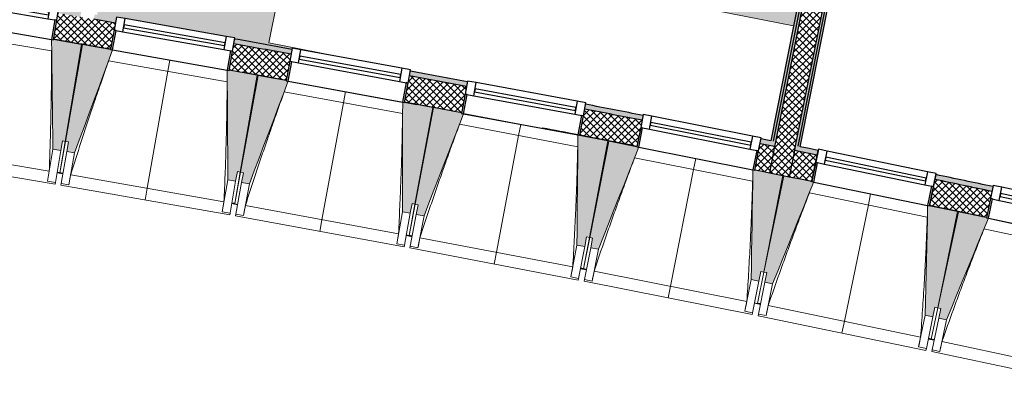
# Model space of a CAD drawing. Header units: millimetres. Extents: x 1909 to 78032, y -36590 to 14615.
# Tile 23 of 68: x 40028 to 45023, y -32771 to -30907. Entities that reach past the tile are written whole.
import ezdxf

# ---------------------------------------------------------------- set-up
doc = ezdxf.new("R2010")
doc.units = ezdxf.units.MM
for name, color, linetype, lineweight in [('A-FLOR', 7, 'Continuous', 25), ('A-GENM', 7, 'Continuous', 18), ('A-GLAZ', 7, 'Continuous', 25), ('A-WALL', 7, 'Continuous', 25), ('A-WALL-PATT', 7, 'Continuous', 25), ('I-WALL', 7, 'Continuous', 25), ('M-AREA-PATT', 7, 'Continuous', 18), ('Q-CASE', 7, 'Continuous', 18), ('S-BEAM', 7, 'Continuous', 18)]:
    doc.layers.add(name, color=color, linetype=linetype, lineweight=lineweight)
pattern_1 = [(45, (0, 0), (-17.67767, 17.67767), []), (135, (0, 0), (-17.67767, -17.67767), [])]

# ---------------------------------------------------------------- blocks, each defined once
blk = doc.blocks.new('XXX_VIDE FENETRE - 590-389517-2021_015_1111_DCE_1_50_N0 FINI_SSI_ZDA_ZDM')
at = {"layer": 'A-GLAZ'}
for p, q in [((-305.1, 0), (-305.1, -100)), ((-295.1, 0), (-305.1, 0)), ((295.1, 0), (-295.1, 0)), ((-295.1, -100), (-295.1, 0)), ((305.1, 0), (295.1, 0)), ((295.1, 0), (295.1, -100)), ((305.1, -100), (305.1, 0)), ((-305.1, -100), (-295.1, -100)), ((-260.1, -100), (-305.1, -100)), ((-305.1, -100), (-305.1, -167.5)), ((-260.1, -167.5), (-260.1, -100)), ((260.1, -100), (-260.1, -100)), ((260.1, -100), (260.1, -167.5)), ((305.1, -100), (260.1, -100)), ((295.1, -100), (305.1, -100)), ((305.1, -167.5), (305.1, -100)), ((-305.1, -167.5), (-260.1, -167.5)), ((-260.1, -167.5), (260.1, -167.5)), ((260.1, -167.5), (305.1, -167.5))]:
    blk.add_line(p, q, dxfattribs=at)
at = {"layer": 'A-GLAZ', "color": 173, "true_color": 0x5c63b1}
for p, q in [((260.1, -120), (-260.1, -120)), ((-260.1, -120), (-260.1, -135)), ((-260.1, -135), (260.1, -135)), ((260.1, -135), (260.1, -120))]:
    blk.add_line(p, q, dxfattribs=at)
blk = doc.blocks.new('72_SOUS EVIER - Type A-516873-2021_015_1111_DCE_1_50_N0 FINI_SSI_ZDA_ZDM')
at = {"layer": 'Q-CASE', "color": 8, "true_color": 0x808080}
for p, q in [((475.8, 0), (612.7, 0)), ((914.6, 0), (1344.7, 0)), ((1344.7, 0), (1344.7, -600)), ((-1249.5, -600), (1344.7, -600))]:
    blk.add_line(p, q, dxfattribs=at)
blk = doc.blocks.new('B02_ARC_rvt-1-2021_015_1111_DCE_1_50_N0 FINI_SSI_ZDA_ZDM')
at = {"layer": 'A-WALL-PATT', "lineweight": 18}
h = blk.add_hatch(dxfattribs=at)
h.set_pattern_fill('FP_1', color=256, style=0, pattern_type=2)
h.set_pattern_definition(pattern_1)
h.paths.add_polyline_path([(3545.1, -31703.3), (4393, -27417.1), (4292.8, -27397.8), (3445.1, -31683.1), (3495.1, -31693.2)])
at = {"layer": 'A-WALL-PATT', "lineweight": 5, "true_color": 0xdadada}
for points in [[(3463.9, -31523.7), (4278.1, -27407.6), (4265.9, -27405.2), (3451.6, -31521.2), (3457.8, -31522.5)], [(3476.1, -31526.2), (4290.4, -27410), (4278.1, -27407.6), (3463.9, -31523.7), (3470, -31524.9)], [(3588.4, -31548.8), (4405.2, -27419.6), (4393, -27417.1), (3576.1, -31546.3), (3582.3, -31547.6)]]:
    blk.add_hatch(color=254, dxfattribs=at).paths.add_polyline_path(points)
at = {"layer": 'A-WALL-PATT', "true_color": 0xdadada}
blk.add_hatch(color=254, dxfattribs=at).paths.add_polyline_path([(3600.6, -31551.3), (4417.5, -27422), (4405.2, -27419.6), (3588.4, -31548.8), (3594.5, -31550.1)])
at = {"layer": 'A-WALL-PATT', "lineweight": 5, "true_color": 0xdadada}
h = blk.add_hatch(color=254, dxfattribs=at)
h.paths.add_polyline_path([(7067.4, -32330), (7073.1, -32305.6), (6944.2, -32275.8), (6938.6, -32300.2), (7008.6, -32316.3)])
h.paths.add_polyline_path([(6343.7, -32164.3), (6349.3, -32139.9), (6060.8, -32075.1), (6055.4, -32099.5), (6335.6, -32162.5)])
h.paths.add_polyline_path([(5459.5, -31967.9), (5464.9, -31943.5), (5175.9, -31880.8), (5170.7, -31905.2), (5451.7, -31966.2)])
h.paths.add_polyline_path([(4573.9, -31777.9), (4579.2, -31753.5), (4289.7, -31692.8), (4284.7, -31717.3), (4566.3, -31776.3)])
h.paths.add_polyline_path([(3687, -31594.3), (3692, -31569.8), (3576.1, -31546.3), (3571.3, -31570.9), (3659.8, -31588.8)])
h.paths.add_polyline_path([(3471.3, -31550.7), (3476.1, -31526.2), (3402.2, -31511.3), (3397.3, -31535.8), (3470, -31550.4)])
h.paths.add_polyline_path([(2798.8, -31417.1), (2803.6, -31392.6), (2512.2, -31335.9), (2507.7, -31360.5), (2791.6, -31415.7)])
h.paths.add_polyline_path([(1908.3, -31246.1), (1912.8, -31221.5), (1623.3, -31167.3), (1618.8, -31191.9), (1901.3, -31244.8)])
h.paths.add_polyline_path([(1018.6, -31081.8), (1023.1, -31057.3), (732.1, -31005), (727.7, -31029.6), (1012, -31080.6)])
h.paths.add_polyline_path([(126.8, -30923.8), (131.1, -30899.2), (22.2, -30880.4), (18, -30905), (123, -30923.2)])
h.paths.add_polyline_path([(-51, -30893.1), (-46.8, -30868.5), (-160.3, -30849), (-164.5, -30873.7), (-52.9, -30892.8)])
h.paths.add_polyline_path([(-766.2, -30772.2), (-762, -30747.6), (-1053.8, -30699.5), (-1057.8, -30724.2), (-772.3, -30771.2)])
h.paths.add_polyline_path([(-1660.2, -30627.1), (-1656.2, -30602.4), (-1948.4, -30556.4), (-1952.2, -30581.1), (-1666.1, -30626.1)])
h.paths.add_polyline_path([(-2555.3, -30488.3), (-2551.5, -30463.6), (-2843.9, -30419.7), (-2847.5, -30444.4), (-2560.9, -30487.5)])
h.paths.add_polyline_path([(-3451.3, -30356), (-3447.7, -30331.3), (-3740.4, -30289.5), (-3743.9, -30314.3), (-3456.6, -30355.3)])
h.paths.add_polyline_path([(-4348.3, -30230.2), (-4344.8, -30205.4), (-4454.3, -30190.5), (-4457.6, -30215.3), (-4353.3, -30229.5)])
h.paths.add_polyline_path([(-4527, -30205.9), (-4523.7, -30181.1), (-4637.9, -30165.7), (-4641.1, -30190.5), (-4529.9, -30205.5)])
h.paths.add_polyline_path([(-5246.1, -30110.8), (-5242.8, -30086), (-5536.1, -30048.4), (-5539.2, -30073.2), (-5250.9, -30110.2)])
h.paths.add_polyline_path([(-6144.8, -29997.9), (-6141.7, -29973.1), (-6435.3, -29937.6), (-6438.2, -29962.4), (-6149.3, -29997.3)])
h.paths.add_polyline_path([(-7044.2, -29891.4), (-7041.3, -29866.6), (-7335.1, -29833.2), (-7337.9, -29858.1), (-7048.5, -29890.9)])
h.paths.add_polyline_path([(-7944.4, -29791.4), (-7941.7, -29766.6), (-8235.8, -29735.4), (-8238.3, -29760.2), (-7948.4, -29791)])
h.paths.add_polyline_path([(-8845.3, -29697.9), (-8842.8, -29673.1), (-8952.7, -29662.1), (-8955.2, -29687), (-8849.1, -29697.6)])
h.paths.add_polyline_path([(-9024.8, -29680.1), (-9022.4, -29655.2), (-9137, -29643.9), (-9139.4, -29668.8), (-9028.6, -29679.7)])
h.paths.add_polyline_path([(-9746.9, -29610.9), (-9744.5, -29586), (-10039, -29559), (-10041.2, -29583.9), (-9750.3, -29610.6)])
h.paths.add_polyline_path([(-10649, -29530.4), (-10646.8, -29505.5), (-10941.5, -29480.6), (-10943.5, -29505.5), (-10652.2, -29530.1)])
h.paths.add_polyline_path([(-11551.7, -29456.3), (-11549.7, -29431.4), (-11844.5, -29408.7), (-11846.4, -29433.6), (-11554.7, -29456.1)])
h.paths.add_polyline_path([(-12454.9, -29388.8), (-12453.1, -29363.9), (-12748.1, -29343.2), (-12749.7, -29368.2), (-12457.6, -29388.6)])
h.paths.add_polyline_path([(-13358.6, -29327.8), (-13356.9, -29302.8), (-13378.9, -29301.4), (-13380.5, -29326.4), (-13361, -29327.6)])
at = {"layer": 'A-WALL-PATT', "lineweight": 18}
h = blk.add_hatch(dxfattribs=at)
h.set_pattern_fill('FP_1', color=256, style=0, pattern_type=2)
h.set_pattern_definition(pattern_1)
h.paths.add_polyline_path([(7036.9, -32461.5), (7067.4, -32330), (6938.6, -32300.2), (6908.5, -32431.8), (7003, -32453.6)])
h.paths.add_polyline_path([(6313.7, -32295.9), (6343.7, -32164.3), (6055.4, -32099.5), (6026.3, -32231.3), (6313.3, -32295.8)])
h.paths.add_polyline_path([(5430.4, -32099.8), (5459.5, -31967.9), (5170.7, -31905.2), (5142.5, -32037.3), (5430.1, -32099.7)])
h.paths.add_polyline_path([(4545.8, -31910), (4573.9, -31777.9), (4284.7, -31717.3), (4257.5, -31849.6), (4545.4, -31909.9)])
h.paths.add_polyline_path([(3659.8, -31726.6), (3687, -31594.3), (3571.3, -31570.9), (3545.1, -31703.3), (3629.1, -31720.3)])
h.paths.add_polyline_path([(3445.1, -31683.1), (3471.3, -31550.7), (3397.3, -31535.8), (3371.1, -31668.2), (3434.3, -31680.9)])
h.paths.add_polyline_path([(2772.5, -31549.5), (2798.8, -31417.1), (2507.7, -31360.5), (2483.4, -31493.3), (2772.2, -31549.5)])
h.paths.add_polyline_path([(1884, -31378.9), (1908.3, -31246.1), (1618.8, -31191.9), (1594.4, -31324.7), (1883.3, -31378.7)])
h.paths.add_polyline_path([(994.2, -31214.6), (1018.6, -31081.8), (727.7, -31029.6), (704.3, -31162.5), (993.9, -31214.6)])
h.paths.add_polyline_path([(103.4, -31056.8), (126.8, -30923.8), (-164.5, -30873.7), (-186.9, -31006.8), (103, -31056.7)])
h.paths.add_polyline_path([(-788.7, -30905.3), (-766.2, -30772.2), (-1057.8, -30724.2), (-1079.3, -30857.4), (-789, -30905.3)])
h.paths.add_polyline_path([(-1681.7, -30760.3), (-1660.2, -30627.1), (-1952.2, -30581.1), (-1972.7, -30714.5), (-1682, -30760.3)])
h.paths.add_polyline_path([(-2575.8, -30621.8), (-2555.3, -30488.3), (-2847.5, -30444.4), (-2867.1, -30578), (-2576.1, -30621.7)])
h.paths.add_polyline_path([(-3470.9, -30489.6), (-3451.3, -30356), (-3743.9, -30314.3), (-3762.5, -30448), (-3471.1, -30489.6)])
h.paths.add_polyline_path([(-4366.9, -30363.9), (-4348.3, -30230.2), (-4641.1, -30190.5), (-4658.8, -30324.4), (-4367.1, -30363.9)])
h.paths.add_polyline_path([(-5263.7, -30244.6), (-5246.1, -30110.8), (-5539.2, -30073.2), (-5555.9, -30207.2), (-5264, -30244.6)])
h.paths.add_polyline_path([(-6161.5, -30131.8), (-6144.8, -29997.9), (-6438.2, -29962.4), (-6453.9, -30096.5), (-6161.7, -30131.8)])
h.paths.add_polyline_path([(-7060, -30025.5), (-7044.2, -29891.4), (-7337.9, -29858.1), (-7352.6, -29992.3), (-7060.2, -30025.5)])
h.paths.add_polyline_path([(-7959.2, -29925.6), (-7944.4, -29791.4), (-8238.3, -29760.2), (-8252, -29894.5), (-7959.4, -29925.6)])
h.paths.add_polyline_path([(-8859.1, -29832.2), (-8845.3, -29697.9), (-9139.4, -29668.8), (-9152.3, -29803.2), (-8859.3, -29832.2)])
h.paths.add_polyline_path([(-9759.7, -29745.3), (-9746.9, -29610.9), (-10041.2, -29583.9), (-10053, -29718.4), (-9759.8, -29745.3)])
h.paths.add_polyline_path([(-10660.9, -29664.9), (-10649, -29530.4), (-10943.5, -29505.5), (-10954.4, -29640.1), (-10661, -29664.9)])
h.paths.add_polyline_path([(-11562.6, -29590.9), (-11551.7, -29456.3), (-11846.4, -29433.6), (-11856.3, -29568.2), (-11562.7, -29590.9)])
h.paths.add_polyline_path([(-12464.9, -29523.4), (-12455, -29388.8), (-12749.7, -29368.2), (-12758.7, -29502.9), (-12465, -29523.4)])
h.paths.add_polyline_path([(-13367.6, -29462.5), (-13358.6, -29327.8), (-13405.4, -29324.8), (-13413.8, -29459.5), (-13367.7, -29462.5)])
at = {"layer": 'A-FLOR'}
for p, q in [((-44.3, -31031.3), (-39.2, -31032.1)), ((-4.1, -31038.2), (103.4, -31056.8)), ((847, -31188.1), (851.6, -31188.9)), ((1594.3, -31324.7), (1656.5, -31336.3)), ((1736.9, -31351.3), (1741.6, -31352.1)), ((2655.7, -31526.7), (2772.5, -31549.5)), ((3513.1, -31696.8), (3517.8, -31697.8)), ((3655, -31725.6), (3659.8, -31726.6)), ((4399.3, -31879.2), (4404, -31880.2))]:
    blk.add_line(p, q, dxfattribs=at)
blk.add_arc((-21392, -154971), 125764.8, 78.97876, 79.144958, dxfattribs=at)
at = {"layer": 'A-WALL'}
for p, q in [((4278.1, -27407.6), (3463.9, -31523.7)), ((4290.4, -27410), (3476.1, -31526.2)), ((4393, -27417.1), (3576.1, -31546.3)), ((4405.2, -27419.6), (3588.4, -31548.8)), ((126.8, -30923.8), (18, -30905)), ((3471.3, -31550.7), (3397.3, -31535.8)), ((3471.3, -31550.7), (3445.1, -31683.1)), ((3476.1, -31526.2), (3471.3, -31550.7)), ((3576.1, -31546.3), (3571.3, -31570.9)), ((3693.2, -31564.1), (3679.6, -31630.2)), ((3737.3, -31573.2), (3693.2, -31564.1)), ((3571.3, -31570.9), (3545.1, -31703.3)), ((3687, -31594.3), (3571.3, -31570.9)), ((3723.7, -31639.3), (3737.3, -31573.2)), ((3730.7, -31605), (3727.7, -31619.7)), ((4240.3, -31709.9), (3730.7, -31605)), ((4246.8, -31678.1), (3737.3, -31573.2)), ((3679.6, -31630.2), (3659.5, -31728.2)), ((3669.2, -31730.2), (3689.4, -31632.2)), ((3679.6, -31630.2), (3723.7, -31639.3)), ((3689.4, -31632.2), (3679.6, -31630.2)), ((3723.7, -31639.3), (4233.2, -31744.2)), ((3727.7, -31619.7), (4237.2, -31724.6)), ((4246.8, -31678.1), (4233.2, -31744.2)), ((4237.2, -31724.6), (4240.3, -31709.9)), ((4290.9, -31687.1), (4246.8, -31678.1)), ((4277.3, -31753.2), (4290.9, -31687.1)), ((3659.5, -31728.2), (3669.2, -31730.2)), ((3669.2, -31730.2), (4247.3, -31849.2)), ((4233.2, -31744.2), (4277.3, -31753.2)), ((4267.5, -31751.2), (4247.3, -31849.2)), ((4257.1, -31851.2), (4277.3, -31753.2)), ((4277.3, -31753.2), (4267.5, -31751.2)), ((4247.3, -31849.2), (4257.1, -31851.2))]:
    blk.add_line(p, q, dxfattribs=at)
for start, end in [(79.746518, 79.881015), (79.334775, 79.468821), (78.922131, 79.057072), (78.097745, 78.232242)]:
    blk.add_arc((-21392, -154971), 125899.8, start, end, dxfattribs=at)
at = {"layer": 'I-WALL'}
for p, q in [((4265.9, -27405.2), (3451.6, -31521.2)), ((3600.6, -31551.3), (4417.5, -27422)), ((2483.4, -31493.3), (2435.8, -31484.1)), ((3659.8, -31726.6), (3692, -31569.8)), ((4289.7, -31692.8), (4257.5, -31849.6))]:
    blk.add_line(p, q, dxfattribs=at)
at = {"layer": 'I-WALL', "flags": 128}
for points in [[(3451.6, -31521.2), (3426.9, -31516.2), (3402.2, -31511.3)], [(3692, -31569.8), (3646.3, -31560.6), (3600.6, -31551.3)], [(3371.1, -31668.2), (3408.1, -31675.7), (3445.1, -31683.1)], [(3445.1, -31683.1), (3495.1, -31693.2), (3545.1, -31703.3)], [(3545.1, -31703.3), (3602.4, -31714.9), (3659.8, -31726.6)]]:
    blk.add_lwpolyline(points, dxfattribs=at)
at = {"layer": 'I-WALL'}
for radius, start, end in [(125764.8, 80.158866, 80.293065), (125924.8, 79.746489, 79.881041), (125764.8, 79.746672, 79.880871), (125924.8, 79.334828, 79.468848), (125764.8, 79.334487, 79.468677), (125924.8, 78.922103, 79.05718), (125764.8, 78.922284, 79.056485), (125924.8, 78.097717, 78.232269), (125764.8, 78.097897, 78.232096)]:
    blk.add_arc((-21392, -154971), radius, start, end, dxfattribs=at)
at = {"layer": 'A-GLAZ', "lineweight": 18}
for p, rotation in [((-488.1, -30957.9), 170.4263171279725), ((403.5, -31111.5), 170.0146826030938), ((1294, -31271.4), 169.6030480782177), ((2183.3, -31437.8), 169.6030480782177), ((3071.4, -31610.6), 168.7797790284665), ((4843.8, -31975.2), 167.956509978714)]:
    blk.add_blockref('XXX_VIDE FENETRE - 590-389517-2021_015_1111_DCE_1_50_N0 FINI_SSI_ZDA_ZDM', p, dxfattribs=dict(at, rotation=rotation))
at = {"layer": 'Q-CASE', "lineweight": 18, "rotation": 168.8099662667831}
blk.add_blockref('72_SOUS EVIER - Type A-516873-2021_015_1111_DCE_1_50_N0 FINI_SSI_ZDA_ZDM', (2224.7, -31284.8), dxfattribs=at)
blk = doc.blocks.new('20_MUR PREFA_01 - MODULE_01 B-3165811-2021_015_1111_DCE_1_50_N0 FINI_SSI_ZDA_ZDM')
at = {"layer": 'A-GENM'}
for p, q in [((0, 722.1), (0, 661.4)), ((0, 661.4), (0, 58.5)), ((0, 0.7), (0, 58.5))]:
    blk.add_line(p, q, dxfattribs=at)
blk = doc.blocks.new('B02_DC_STR_rvt-1-2021_015_1111_DCE_1_50_N0 FINI_SSI_ZDA_ZDM')
at = {"layer": 'S-BEAM', "lineweight": 5, "true_color": 0x787878}
for points in [[(-150.3, -31570.7), (-142, -31521.4), (-127.2, -31523.9), (-44.3, -31032), (-187.1, -31007.9), (-187.3, -31008.6), (-197.1, -31007), (-189.8, -31564.1)], [(-80.5, -31582.8), (112.9, -31060.3), (103, -31058.6), (103, -31057.9), (-39.5, -31032.8), (-126, -31524), (-111.3, -31526.6), (-119.9, -31575.8), (-111.3, -31577.4)], [(736.9, -31726.7), (745.6, -31677.4), (760.3, -31680), (846.8, -31188.8), (704.1, -31163.7), (704, -31164.4), (694.2, -31162.6), (697.5, -31719.8)], [(806.6, -31739.3), (1003.7, -31218.2), (993.9, -31216.4), (993.9, -31215.7), (851.5, -31189.6), (761.5, -31680.2), (776.3, -31682.9), (767.2, -31732), (776.3, -31733.7)], [(1623, -31889), (1632, -31839.9), (1646.7, -31842.6), (1736.8, -31352), (1594.2, -31325.8), (1594.1, -31326.5), (1584.3, -31324.7), (1583.9, -31881.9)], [(1692.6, -31902.1), (1892.7, -31384.5), (1883.3, -31382.7), (1883.3, -31379.8), (1741.5, -31352.7), (1647.9, -31842.7), (1662.6, -31845.5), (1653.3, -31894.6), (1662.6, -31896.4)], [(2507.8, -32057.8), (2517.2, -32008.7), (2531.9, -32011.5), (2625.5, -31521.5), (2473.2, -31492.5), (2468.5, -32050.3), (2470.3, -32050.6)], [(2577.3, -32071.3), (2782, -31553.1), (2772.2, -31551.2), (2772.2, -31550.5), (2630.2, -31522.3), (2533.1, -32011.6), (2547.8, -32014.5), (2538.1, -32063.6), (2547.8, -32065.5)], [(3391.5, -32232.8), (3401.2, -32183.8), (3415.9, -32186.7), (3513, -31697.5), (3370.8, -31669.3), (3370.7, -31669.9), (3360.9, -31668), (3352.2, -32225.1), (3355.5, -32225.7)], [(3460.9, -32246.9), (3669.5, -31729.5), (3517.7, -31698.3), (3417.1, -32186.8), (3431.8, -32189.9), (3421.7, -32238.8), (3431.8, -32240.9)], [(4273.8, -32414.3), (4283.9, -32365.3), (4298.6, -32368.3), (4399.2, -31879.8), (4247.4, -31848.5), (4234.7, -32406.2), (4239.4, -32407.2)], [(4343.1, -32428.8), (4555.2, -31913.6), (4545.4, -31911.5), (4545.4, -31910.8), (4403.9, -31880.6), (4299.8, -32368.4), (4314.5, -32371.6), (4304, -32420.5), (4329.3, -32425.9)]]:
    blk.add_hatch(color=8, dxfattribs=at).paths.add_polyline_path(points)
at = {"layer": 'A-FLOR'}
for p, q in [((-139.6, -31687.3), (-169.1, -31682.2)), ((-169.1, -31682.2), (-139.6, -31687.3)), ((-139.4, -31686.2), (-154.1, -31683.6)), ((717.3, -31838.1), (746.8, -31843.4)), ((732.2, -31839.7), (717.5, -31837.1)), ((1632, -32005.8), (1602.5, -32000.3)), ((1602.5, -32000.3), (1632, -32005.8)), ((1632.3, -32004.7), (1617.5, -32001.9)), ((2516.1, -32174.6), (2486.6, -32168.9)), ((2486.6, -32168.9), (2516.1, -32174.6)), ((2501.5, -32170.7), (2486.8, -32167.9)), ((3369.5, -32343.8), (3398.9, -32349.8)), ((3399.1, -32348.6), (3384.4, -32345.6)), ((4280.4, -32531.2), (4251, -32525.1)), ((4251, -32525.1), (4280.4, -32531.2)), ((4265.9, -32527.1), (4251.2, -32524))]:
    blk.add_line(p, q, dxfattribs=at)
at = {"layer": 'S-BEAM'}
for p, q in [((-779.1, -30908.8), (-197.1, -31007)), ((-196.7, -31065.6), (-798.7, -30964.1)), ((-44.3, -31032), (-187.2, -31007.9)), ((-127.2, -31523.9), (-44.3, -31032)), ((-39.5, -31032.8), (-126, -31524)), ((103.2, -31057.9), (-39.5, -31032.8)), ((112.9, -31060.3), (694.1, -31162.6)), ((694.1, -31221.3), (92.9, -31115.5)), ((846.8, -31188.8), (704, -31163.7)), ((760.3, -31680), (846.8, -31188.8)), ((851.5, -31189.6), (761.5, -31680.2)), ((994, -31215.7), (851.5, -31189.6)), ((1003.8, -31218.2), (1584.3, -31324.7)), ((1583.8, -31383.4), (983.4, -31273.2)), ((1736.8, -31352), (1594.2, -31325.8)), ((1646.7, -31842.6), (1736.8, -31352)), ((1741.5, -31352.7), (1647.9, -31842.7)), ((1883.8, -31379.9), (1741.5, -31352.7)), ((1893.5, -31382.5), (2473.2, -31493.1)), ((2472.3, -31551.8), (1872.7, -31437.3)), ((2625.5, -31521.5), (2473.2, -31492.5)), ((-987.3, -31543.8), (-208.7, -31675.1)), ((-189.8, -31564.1), (-217.1, -31726)), ((-189.8, -31564.1), (-150.3, -31570.7)), ((-127.2, -31523.9), (-154.2, -31683.7)), ((-154.1, -31683.6), (-126, -31524)), ((-150.3, -31570.7), (-142, -31521.4)), ((-142, -31521.4), (-127.2, -31523.9)), ((-126, -31524), (-111.3, -31526.6)), ((-111.3, -31526.6), (-119.9, -31575.8)), ((2531.9, -32011.5), (2625.5, -31521.5)), ((2630.2, -31522.3), (2533.1, -32011.6)), ((2772.3, -31550.5), (2630.2, -31522.3)), ((2782, -31553.1), (3360.9, -31668)), ((-1037, -31596.9), (-179.1, -31741.5)), ((-150.3, -31570.7), (-177.6, -31732.6)), ((-148.4, -31737.6), (-119.9, -31575.8)), ((-119.9, -31575.8), (-80.5, -31582.8)), ((-109, -31744.5), (-80.5, -31582.8)), ((3359.6, -31726.6), (2760.8, -31607.9)), ((-169.3, -31683.3), (-154.5, -31685.8)), ((-154.5, -31685.7), (-154.4, -31684.8)), ((-154.4, -31684.8), (-154.5, -31685.8)), ((-154.5, -31685.7), (-139.7, -31688.3)), ((-99.8, -31693.7), (677.7, -31830.6)), ((760.3, -31680), (732.2, -31839.7)), ((732.3, -31839.6), (761.5, -31680.2)), ((736.9, -31726.7), (745.6, -31677.4)), ((745.6, -31677.4), (760.3, -31680)), ((761.5, -31680.2), (776.3, -31682.9)), ((776.3, -31682.9), (767.2, -31732)), ((3513, -31697.5), (3370.8, -31669.2)), ((3415.9, -32186.7), (3513, -31697.5)), ((3517.7, -31698.3), (3417.1, -32186.8)), ((3669.5, -31729.5), (3517.7, -31698.3)), ((-217.1, -31726), (-217.1, -31725.7)), ((-177.6, -31732.6), (-217.1, -31726)), ((-177.6, -31732.6), (-179.1, -31741.5)), ((-150, -31746.5), (-148.4, -31737.6)), ((-150, -31746.5), (706.8, -31897.3)), ((-109, -31744.5), (-148.4, -31737.6)), ((-108.9, -31744.2), (-109, -31744.5)), ((697.5, -31719.8), (669, -31881.5)), ((697.5, -31719.8), (736.9, -31726.7)), ((736.9, -31726.7), (708.4, -31888.4)), ((737.6, -31893.6), (767.2, -31732)), ((767.2, -31732), (806.6, -31739.3)), ((777, -31900.8), (806.6, -31739.3)), ((3669.2, -31730.2), (4247.3, -31849.2)), ((4245.6, -31907.8), (3647.7, -31784.8)), ((717.1, -31839.2), (731.9, -31841.8)), ((732, -31840.8), (731.9, -31841.8)), ((731.9, -31841.7), (746.6, -31844.4)), ((786.5, -31850.1), (1563.1, -31992.6)), ((1646.7, -31842.6), (1617.5, -32002)), ((1617.5, -32001.9), (1647.9, -31842.7)), ((1623, -31889), (1632, -31839.9)), ((1632, -31839.9), (1646.7, -31842.6)), ((1647.9, -31842.7), (1662.6, -31845.5)), ((1662.6, -31845.5), (1653.3, -31894.6)), ((4399.2, -31879.8), (4247.4, -31848.5)), ((669, -31881.5), (669, -31881.2)), ((708.4, -31888.4), (669, -31881.5)), ((708.4, -31888.4), (706.8, -31897.3)), ((736, -31902.5), (737.6, -31893.6)), ((736, -31902.5), (1591.7, -32059.5)), ((777, -31900.8), (737.6, -31893.6)), ((777, -31900.5), (777, -31900.8)), ((1583.6, -31881.8), (1554, -32043.3)), ((1583.6, -31881.8), (1623, -31889)), ((1623, -31889), (1593.3, -32050.6)), ((1622.5, -32055.9), (1653.3, -31894.6)), ((1653.3, -31894.6), (1692.6, -31902.1)), ((1661.8, -32063.4), (1692.6, -31902.1)), ((4298.6, -32368.3), (4399.2, -31879.8)), ((4403.9, -31880.6), (4299.8, -32368.4)), ((4545.6, -31910.9), (4403.9, -31880.6)), ((4555.2, -31913.6), (5132.4, -32036.8)), ((1602.3, -32001.4), (1617.1, -32004.1)), ((1617.1, -32004), (1617.3, -32003.1)), ((1617.3, -32003.1), (1617.1, -32004.1)), ((1617.1, -32004), (1631.9, -32006.8)), ((1671.7, -32012.8), (2447.2, -32160.9)), ((2531.9, -32011.5), (2501.5, -32170.7)), ((2501.6, -32170.6), (2533.1, -32011.6)), ((2507.8, -32057.8), (2517.2, -32008.7)), ((2517.2, -32008.7), (2531.9, -32011.5)), ((2533.1, -32011.6), (2547.8, -32014.5)), ((2547.8, -32014.5), (2538.1, -32063.6)), ((5130.3, -32095.4), (4533.2, -31968)), ((1554, -32043.3), (1554, -32043.1)), ((1593.3, -32050.6), (1554, -32043.3)), ((1593.3, -32050.6), (1591.7, -32059.5)), ((1620.8, -32064.8), (1622.5, -32055.9)), ((1620.8, -32064.8), (2475.3, -32227.9)), ((1661.8, -32063.4), (1622.5, -32055.9)), ((1661.9, -32063.2), (1661.8, -32063.4)), ((2468.5, -32050.3), (2437.8, -32211.6)), ((2468.5, -32050.3), (2507.8, -32057.8)), ((2507.8, -32057.8), (2477, -32219.1)), ((2506.2, -32224.6), (2538.1, -32063.6)), ((2538.1, -32063.6), (2577.3, -32071.3)), ((2545.4, -32232.4), (2577.3, -32071.3)), ((2437.8, -32211.6), (2437.8, -32211.3)), ((2477, -32219.1), (2437.8, -32211.6)), ((2486.4, -32169.9), (2501.2, -32172.8)), ((2501.3, -32171.8), (2501.2, -32172.8)), ((2501.2, -32172.7), (2515.9, -32175.6)), ((2555.7, -32181.9), (3330.1, -32335.5)), ((3415.9, -32186.7), (3384.4, -32345.7)), ((3384.4, -32345.6), (3417.1, -32186.8)), ((3391.5, -32232.8), (3401.2, -32183.8)), ((3401.2, -32183.8), (3415.9, -32186.7)), ((3417.1, -32186.8), (3431.8, -32189.9)), ((3431.8, -32189.9), (3421.7, -32238.8)), ((2477, -32219.1), (2475.3, -32227.9)), ((2504.4, -32233.5), (2506.2, -32224.6)), ((2504.4, -32233.5), (3357.8, -32402.8)), ((2545.4, -32232.4), (2506.2, -32224.6)), ((2545.5, -32232.2), (2545.4, -32232.4)), ((3352.2, -32225.1), (3320.3, -32386.1)), ((3352.2, -32225.1), (3391.5, -32232.8)), ((3391.5, -32232.8), (3359.5, -32393.9)), ((3388.6, -32399.7), (3421.7, -32238.8)), ((3421.7, -32238.8), (3460.9, -32246.9)), ((3427.8, -32407.7), (3460.9, -32246.9)), ((3369.3, -32344.9), (3384, -32347.8)), ((3384, -32347.7), (3384.2, -32346.8)), ((3384.2, -32346.8), (3384, -32347.8)), ((3384, -32347.7), (3398.7, -32350.7)), ((3438.4, -32357.3), (4211.7, -32516.5)), ((4273.8, -32414.3), (4283.9, -32365.3)), ((4283.9, -32365.3), (4298.6, -32368.3)), ((3320.3, -32386.1), (3320.3, -32385.9)), ((3359.5, -32393.9), (3320.3, -32386.1)), ((3359.5, -32393.9), (3357.8, -32402.8)), ((3386.8, -32408.5), (3388.6, -32399.7)), ((3386.8, -32408.5), (4238.9, -32584)), ((3427.8, -32407.7), (3388.6, -32399.7)), ((3427.9, -32407.5), (3427.8, -32407.7)), ((4234.7, -32406.2), (4201.6, -32567)), ((4234.7, -32406.2), (4273.8, -32414.3)), ((4273.8, -32414.3), (4240.7, -32575.1)), ((4298.6, -32368.3), (4265.9, -32527.1)), ((4266, -32527), (4299.8, -32368.4)), ((4299.8, -32368.4), (4314.5, -32371.6)), ((4314.5, -32371.6), (4304, -32420.5)), ((4269.8, -32581.1), (4304, -32420.5)), ((4304, -32420.5), (4343.1, -32428.8)), ((4308.9, -32589.4), (4343.1, -32428.8)), ((4250.8, -32526.1), (4265.5, -32529.1)), ((4265.7, -32528.2), (4265.5, -32529.1)), ((4265.5, -32529), (4280.2, -32532.2)), ((4319.9, -32539), (5092, -32703.8)), ((4201.6, -32567), (4201.6, -32566.8)), ((4240.7, -32575.1), (4201.6, -32567)), ((4240.7, -32575.1), (4238.9, -32584)), ((4267.9, -32589.9), (4269.8, -32581.1)), ((4267.9, -32589.9), (5118.7, -32771.4)), ((4308.9, -32589.4), (4269.8, -32581.1)), ((4309, -32589.2), (4308.9, -32589.4))]:
    blk.add_line(p, q, dxfattribs=at)
at = {"layer": 'S-BEAM', "flags": 128}
for points in [[(-197.1, -31006.3), (-196.2, -31076), (-195.3, -31145.7), (-194.3, -31215.4), (-193.4, -31285.2), (-192.5, -31354.9), (-191.6, -31424.6), (-190.7, -31494.3), (-189.8, -31564.1)], [(-80.5, -31582.8), (-56.3, -31517.4), (-32.1, -31452), (-7.9, -31386.6), (16.3, -31321.2), (40.5, -31255.8), (64.7, -31190.4), (88.9, -31125), (113.1, -31059.6)], [(694.2, -31161.9), (694.6, -31231.7), (695, -31301.4), (695.4, -31371.1), (695.8, -31440.8), (696.2, -31510.6), (696.7, -31580.3), (697.1, -31650), (697.5, -31719.8)], [(806.6, -31739.3), (831.3, -31674), (855.9, -31608.8), (880.6, -31543.6), (905.3, -31478.4), (930, -31413.2), (954.6, -31348), (979.3, -31282.7), (1004, -31217.5)], [(1584.3, -31324), (1584.2, -31393.7), (1584.1, -31463.5), (1584, -31533.2), (1584, -31602.9), (1583.9, -31672.6), (1583.8, -31742.4), (1583.7, -31812.1), (1583.6, -31881.8)], [(1692.6, -31902.1), (1717.7, -31837.1), (1742.8, -31772), (1768, -31707), (1793.1, -31642), (1818.3, -31576.9), (1843.4, -31511.9), (1868.6, -31446.9), (1892.7, -31384.5)], [(2473.2, -31492.5), (2472.6, -31562.2), (2472.1, -31631.9), (2471.5, -31701.6), (2470.9, -31771.4), (2470.3, -31841.1), (2469.7, -31910.8), (2469.1, -31980.5), (2468.5, -32050.3)], [(2577.3, -32071.3), (2603, -32006.5), (2628.6, -31941.6), (2654.2, -31876.8), (2679.8, -31811.9), (2705.4, -31747.1), (2731, -31682.2), (2756.6, -31617.3), (2782.2, -31552.5)], [(-217.1, -31725.7), (-215.4, -31715.6), (-213.7, -31705.5), (-212.1, -31695.3), (-210.4, -31685.2), (-208.7, -31675.1)], [(-99.8, -31693.7), (-101.7, -31703.8), (-103.5, -31713.9), (-105.3, -31724), (-107.1, -31734.1), (-108.9, -31744.2)], [(3360.9, -31667.3), (3359.9, -31737), (3358.8, -31806.7), (3357.7, -31876.5), (3356.6, -31946.2), (3355.5, -32015.9), (3354.4, -32085.6), (3353.3, -32155.3), (3352.2, -32225.1)], [(3460.9, -32246.9), (3487, -32182.2), (3513, -32117.6), (3539.1, -32052.9), (3565.2, -31988.2), (3591.3, -31923.6), (3617.3, -31858.9), (3643.4, -31794.2), (3669.5, -31729.5)], [(669, -31881.2), (670.8, -31871.1), (672.5, -31861), (674.3, -31850.9), (676, -31840.8), (677.7, -31830.6)], [(786.5, -31850.1), (784.6, -31860.2), (782.7, -31870.3), (780.8, -31880.3), (778.9, -31890.4), (777, -31900.5)], [(4247.4, -31848.5), (4245.8, -31918.2), (4244.2, -31987.9), (4242.6, -32057.6), (4241, -32127.3), (4239.4, -32197.1), (4237.8, -32266.8), (4236.3, -32336.5), (4234.7, -32406.2)], [(4343.1, -32428.8), (4369.7, -32364.3), (4396.2, -32299.9), (4422.8, -32235.4), (4449.3, -32170.9), (4475.8, -32106.4), (4502.4, -32041.9), (4528.9, -31977.5), (4555.5, -31913)], [(1554, -32043.1), (1555.8, -32033), (1557.6, -32022.9), (1559.4, -32012.8), (1561.2, -32002.7), (1563.1, -31992.6)], [(1671.7, -32012.8), (1669.7, -32022.9), (1667.7, -32032.9), (1665.8, -32043), (1663.8, -32053.1), (1661.9, -32063.2)], [(2437.8, -32211.3), (2439.7, -32201.2), (2441.5, -32191.1), (2443.4, -32181), (2445.3, -32170.9), (2447.2, -32160.9)], [(2555.7, -32181.9), (2553.6, -32191.9), (2551.6, -32202), (2549.5, -32212), (2547.5, -32222.1), (2545.5, -32232.2)], [(3320.3, -32385.9), (3322.3, -32375.8), (3324.2, -32365.7), (3326.2, -32355.6), (3328.1, -32345.6), (3330.1, -32335.5)], [(3438.4, -32357.3), (3436.3, -32367.3), (3434.2, -32377.4), (3432.1, -32387.4), (3430, -32397.5), (3427.9, -32407.5)], [(4201.6, -32566.8), (4203.6, -32556.7), (4205.6, -32546.6), (4207.7, -32536.6), (4209.7, -32526.5), (4211.7, -32516.5)], [(4319.9, -32539), (4317.7, -32549), (4315.5, -32559.1), (4313.3, -32569.1), (4311.2, -32579.1), (4309, -32589.2)]]:
    blk.add_lwpolyline(points, dxfattribs=at)
at = {"layer": 'S-BEAM'}
for points, knots in [([(-208.7, -31675.1), (-207, -31629.1), (-204.6, -31560.3), (-202, -31468.4), (-200.1, -31393.7), (-198.6, -31313.2), (-197.4, -31226.9), (-196.8, -31144.4), (-196.8, -31090.6), (-196.8, -31065.6)], [0, 0, 0, 0, 0.2222222, 0.3333333, 0.4444444, 0.5833333, 0.7222222, 0.8611111, 0.9816328, 0.9816328, 0.9816328, 0.9816328]), ([(93, -31115.5), (78.8, -31155.2), (57.1, -31216.8), (28.4, -31300.3), (4.4, -31371.1), (-20.9, -31447.5), (-56.6, -31556.8), (-82.7, -31638.9), (-99.8, -31693.7)], [0.0183454, 0.0183454, 0.0183454, 0.0183454, 0.2222222, 0.3333333, 0.4444444, 0.5833333, 0.7222222, 1, 1, 1, 1]), ([(677.7, -31830.6), (679.8, -31784.7), (682.7, -31715.9), (686, -31624), (688.3, -31549.3), (690.5, -31468.8), (692.3, -31382.6), (693.4, -31300), (693.9, -31246.3), (694, -31221.3)], [0, 0, 0, 0, 0.2222222, 0.3333333, 0.4444444, 0.5833333, 0.7222222, 0.8611111, 0.9816328, 0.9816328, 0.9816328, 0.9816328]), ([(983.5, -31273.2), (969, -31312.9), (946.9, -31374.3), (917.5, -31457.6), (893.1, -31528.2), (867.1, -31604.4), (830.7, -31713.5), (804, -31795.4), (786.5, -31850.1)], [0.0183454, 0.0183454, 0.0183454, 0.0183454, 0.2222222, 0.3333333, 0.4444444, 0.5833333, 0.7222222, 1, 1, 1, 1]), ([(1563.1, -31992.6), (1565.5, -31946.7), (1568.9, -31877.8), (1572.8, -31786), (1575.7, -31711.3), (1578.4, -31630.9), (1580.8, -31544.6), (1582.6, -31462.1), (1583.4, -31408.3), (1583.7, -31383.3)], [0, 0, 0, 0, 0.2222222, 0.3333333, 0.4444444, 0.5833333, 0.7222222, 0.8611111, 0.9816328, 0.9816328, 0.9816328, 0.9816328]), ([(1872.8, -31437.3), (1858, -31476.9), (1835.4, -31538.2), (1805.5, -31621.3), (1780.6, -31691.7), (1754.1, -31767.7), (1716.9, -31876.5), (1689.6, -31958.2), (1671.7, -32012.8)], [0.0183454, 0.0183454, 0.0183454, 0.0183454, 0.2222222, 0.3333333, 0.4444444, 0.5833333, 0.7222222, 1, 1, 1, 1]), ([(2447.2, -32160.9), (2449.9, -32115), (2453.8, -32046.2), (2458.4, -31954.4), (2461.8, -31879.7), (2465.1, -31799.3), (2468.2, -31713), (2470.5, -31630.5), (2471.7, -31576.8), (2472.2, -31551.8)], [0, 0, 0, 0, 0.2222222, 0.3333333, 0.4444444, 0.5833333, 0.7222222, 0.8611111, 0.9816328, 0.9816328, 0.9816328, 0.9816328]), ([(2760.9, -31607.9), (2745.8, -31647.3), (2722.8, -31708.4), (2692.3, -31791.3), (2666.9, -31861.6), (2639.8, -31937.4), (2601.8, -32045.9), (2574, -32127.4), (2555.7, -32181.9)], [0.0183454, 0.0183454, 0.0183454, 0.0183454, 0.2222222, 0.3333333, 0.4444444, 0.5833333, 0.7222222, 1, 1, 1, 1]), ([(3330.1, -32335.5), (3333.2, -32289.6), (3337.5, -32220.8), (3342.8, -32129.1), (3346.8, -32054.4), (3350.6, -31974), (3354.3, -31887.8), (3357.2, -31805.3), (3358.8, -31751.6), (3359.5, -31726.6)], [0, 0, 0, 0, 0.2222222, 0.3333333, 0.4444444, 0.5833333, 0.7222222, 0.8611111, 0.9816328, 0.9816328, 0.9816328, 0.9816328]), ([(3647.8, -31784.8), (3632.4, -31824.1), (3609, -31885), (3577.9, -31967.7), (3551.9, -32037.8), (3524.3, -32113.4), (3485.6, -32221.7), (3457.1, -32302.9), (3438.4, -32357.3)], [0.0183454, 0.0183454, 0.0183454, 0.0183454, 0.2222222, 0.3333333, 0.4444444, 0.5833333, 0.7222222, 1, 1, 1, 1]), ([(4211.7, -32516.5), (4215.1, -32470.6), (4220, -32401.9), (4225.9, -32310.2), (4230.4, -32235.5), (4234.9, -32155.2), (4239.1, -32069), (4242.7, -31986.5), (4244.7, -31932.8), (4245.5, -31907.8)], [0, 0, 0, 0, 0.2222222, 0.3333333, 0.4444444, 0.5833333, 0.7222222, 0.8611111, 0.9816328, 0.9816328, 0.9816328, 0.9816328]), ([(4533.4, -31968), (4517.7, -32007.3), (4493.8, -32068), (4462.2, -32150.5), (4435.7, -32220.4), (4407.6, -32295.8), (4368, -32403.7), (4339, -32484.8), (4319.9, -32539)], [0.0183454, 0.0183454, 0.0183454, 0.0183454, 0.2222222, 0.3333333, 0.4444444, 0.5833333, 0.7222222, 1, 1, 1, 1])]:
    blk.add_open_spline(points, degree=3, knots=knots, dxfattribs=at)
at = {"layer": 'S-BEAM', "color": 5, "lineweight": 25, "true_color": 0x0000ff}
for p, rotation in [((403.6, -31110.8), 170.0146826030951), ((1294.1, -31270.8), 169.603048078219), ((2183.5, -31437.1), 169.1914135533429), ((3071.6, -31609.9), 168.7797790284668), ((3958.4, -31789), 168.3681445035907)]:
    blk.add_blockref('20_MUR PREFA_01 - MODULE_01 B-3165811-2021_015_1111_DCE_1_50_N0 FINI_SSI_ZDA_ZDM', p, dxfattribs=dict(at, rotation=rotation))
blk = doc.blocks.new('B02_SSI_rvt-1-2021_015_1111_DCE_1_50_N0 FINI_SSI_ZDA_ZDM')
at = {"layer": 'M-AREA-PATT', "true_color": 0x379bff}
h = blk.add_hatch(color=150, dxfattribs=at)
h.paths.add_polyline_path([(1757.9, -31192.4), (1623.6, -31165.9), (1623.3, -31167.3), (1755.2, -31191.9)])
h.paths.add_polyline_path([(1859.5, -26100.4), (1860.4, -26102.6), (1875, -26106.9), (1875.3, -26107), (1875, -26108.3), (1868.7, -26106.8), (1858.9, -26103.5), (1859.1, -26102.6)])
h.paths.add_polyline_path([(1327.5, -31107.3), (905.5, -31023.8), (1022, -30435.2), (3566.9, -30938.7), (3582.3, -30858.2), (3569.6, -30855.4), (4249.8, -27415.8), (3799.6, -27326.2), (3810.9, -27268.9), (3761.3, -27259.1), (3769.6, -27217.5), (3733.9, -27210.4), (3726.8, -27246.1), (3598.4, -27220.2), (3599.6, -27216.3), (3599.2, -27216.2), (3602.6, -27198.9), (3708.1, -27219.8), (3710.8, -27205.9), (2882.7, -27042.2), (2874.5, -27083.6), (2825, -27073.8), (2813.3, -27131.6), (2201.1, -27010.1), (2347.1, -26245.9), (1910.1, -26161.8), (1910.6, -26157.3), (1868.7, -26149.3), (1877, -26105.6), (1877, -26105.6), (1877.3, -26104.4), (1880.5, -26105), (1880.5, -26104), (1863, -26101.2), (1860.4, -26101.4), (1859.5, -26100.4), (1863, -26099.4), (1864.5, -26091.5), (1828.7, -26084.7), (1827.4, -26089.5), (1804.9, -26084.6), (1805.7, -26080.2), (976.6, -25921.6), (975.1, -25929.5), (975, -25930), (977.9, -25931.8), (976.3, -25932.3), (973.1, -25930.4), (956.9, -25927.3), (956.9, -25928.3), (959.9, -25929.2), (951.3, -25973.8), (909.1, -25965.7), (910.7, -25957.4), (897.2, -25954.8), (164.6, -30204.2), (151.8, -30202), (34.5, -30882.5), (131.1, -30899.2), (132.1, -30893.6), (733, -30999.4), (732.1, -31005), (1023.1, -31057.3), (1024.2, -31051.6), (1323.3, -31106.5)])
h.paths.add_polyline_path([(1805.5, -26206.4), (1676.8, -26181.4), (1678, -26177.4), (1677.6, -26177.3), (1680.9, -26160), (1786.6, -26180.2), (1794.1, -26143.2), (1816.6, -26148.1), (1805.5, -26206.3)])
h.paths.add_polyline_path([(1831.5, -26149.8), (1780.3, -26140), (1781.9, -26131.2), (953.1, -25972.6), (960.6, -25933.3), (1789.5, -26091.9), (1791.2, -26083.1), (1842.4, -26092.9), (1840.7, -26101.7), (1874, -26108.3), (1866.5, -26147.4), (1833.2, -26141), (1831.6, -26149.7)])
h.paths.add_polyline_path([(955.5, -25992.3), (949.8, -25991.8), (946.3, -25990.2), (945.1, -25988.2), (944, -25981.5), (950, -25975.2), (953.1, -25975.2), (954.9, -25975.6), (958.8, -25977.5), (960, -25980.8), (961, -25985.9), (957.5, -25990.8), (956.2, -25991.8), (955.6, -25992.2)])
h.paths.add_polyline_path([(977.3, -25934.8), (965, -25934.2), (960.7, -25932.9), (960.8, -25932.1), (968.5, -25933.1), (976.6, -25933.1), (977.8, -25932.4), (977.6, -25933.3)])
h.paths.add_polyline_path([(959.7, -25930.1), (959.7, -25930.1), (959.7, -25930.1)])

msp = doc.modelspace()

# ---------------------------------------------------------------- block references
at = {"lineweight": 5}
for name in ['B02_DC_STR_rvt-1-2021_015_1111_DCE_1_50_N0 FINI_SSI_ZDA_ZDM', 'B02_ARC_rvt-1-2021_015_1111_DCE_1_50_N0 FINI_SSI_ZDA_ZDM']:
    msp.add_blockref(name, (40386.3, 0), dxfattribs=at)

# ---------------------------------------------------------------- next in the draw order: block references
msp.add_blockref('B02_SSI_rvt-1-2021_015_1111_DCE_1_50_N0 FINI_SSI_ZDA_ZDM', (40386.3, 0), dxfattribs=at)

doc.saveas('drawing.dxf')
